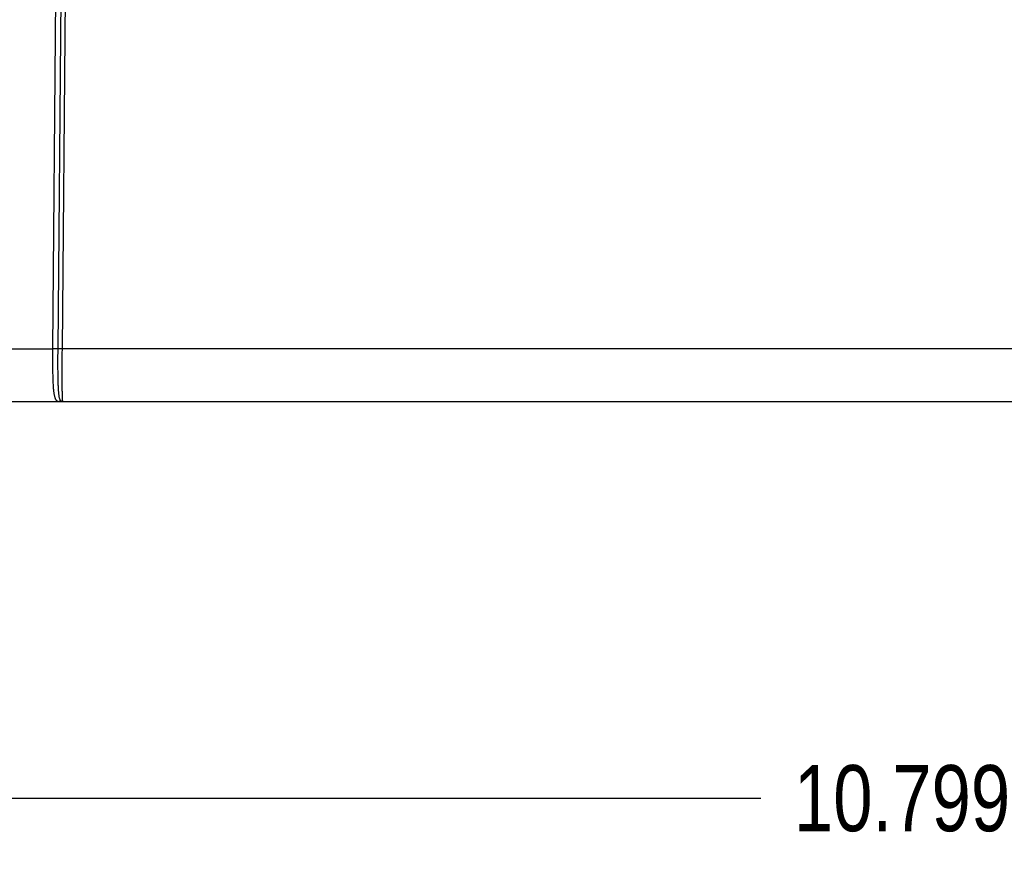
# Model space of a CAD drawing. Header units: inches. Extents: x 0 to 34, y 0 to 22.
# Tile 34 of 120: x 18.5 to 20.3, y 4.8 to 6.4. Entities that reach past the tile are written whole.
import ezdxf

# ---------------------------------------------------------------- set-up
doc = ezdxf.new("R2010")
doc.units = ezdxf.units.IN
doc.header["$LTSCALE"] = 1.87
doc.header["$MEASUREMENT"] = 0
doc.layers.get('0').update_dxf_attribs({"linetype": 'CONTINUOUS'})
doc.layers.add('DIMENSIONS', color=7, linetype='CONTINUOUS')
doc.styles.get("Standard").update_dxf_attribs({"font": 'txt', "width": 0.8})
doc.dimstyles.new('DIMSTYLE_1', dxfattribs={"dimtxt": 0.125, "dimasz": 0.18, "dimexe": 0.18, "dimexo": 0.0625, "dimgap": 0.09, "dimtad": 0, "dimtih": 1, "dimtoh": 1, "dimdec": 3, "dimzin": 4, "dimdsep": 46, "dimtxsty": 'STANDARD', "dimblk": '_FILLED', "dimblk1": '_FILLED', "dimblk2": '_FILLED', "dimcen": 0.09, "dimadec": 0, "dimazin": 0, "dimtp": 0.01, "dimtm": 0.01, "dimtfac": 1, "dimtdec": 3, "dimtofl": 0, "dimtmove": 0, "dimatfit": 3, "dimldrblk": '_FILLED', "dimfxl": 1, "dimtolj": 1, "dimtzin": 4, "dimarcsym": 0})

# ---------------------------------------------------------------- blocks, each defined once
blk = doc.blocks.new('_FILLED')
at = {"color": 0, "linetype": 'BYBLOCK'}
blk.add_solid([(0, 0), (-1, 0.174), (-1, -0.174)], dxfattribs=at)
blk = doc.blocks.new('*D4')
at = {"layer": 'DIMENSIONS', "color": 2, "linetype": 'CONTINUOUS'}
for p, q in [((15.3566, 7.2384), (15.3566, 4.8419)), ((26.1556, 5.6689), (26.1556, 4.8419)), ((15.3566, 4.9669), (19.8731, 4.9669)), ((26.1556, 4.9669), (21.5231, 4.9669))]:
    blk.add_line(p, q, dxfattribs=at)
at = {"layer": 'DIMENSIONS', "color": 2, "linetype": 'CONTINUOUS', "xscale": 0.18, "yscale": 0.18, "zscale": 0.18, "rotation": 180}
blk.add_blockref('_FILLED', (15.3566, 4.9669), dxfattribs=at)
at = {"layer": 'DIMENSIONS', "color": 2, "linetype": 'CONTINUOUS', "xscale": 0.18, "yscale": 0.18, "zscale": 0.18}
blk.add_blockref('_FILLED', (26.1556, 4.9669), dxfattribs=at)
at = {"layer": 'DIMENSIONS', "color": 2, "linetype": 'CONTINUOUS', "width": 0.8}
for s, p in [('10.799', (19.9356, 4.9044)), ('[', (20.6606, 4.9044)), ('274.29', (20.7606, 4.9044)), (']', (21.3606, 4.9044))]:
    blk.add_text(s, height=0.125, dxfattribs=at).set_placement(p)

msp = doc.modelspace()

# ---------------------------------------------------------------- linework, layer by layer
at = {"color": 7, "linetype": 'CONTINUOUS'}
for p, q in [((18.5415, 6.7041), (18.5338, 5.816)), ((18.5513, 6.7041), (18.5435, 5.8161)), ((18.5523, 5.816), (18.56, 6.7041)), ((18.0319, 5.816), (18.5338, 5.816)), ((25.7329, 5.816), (18.5523, 5.816)), ((17.015, 5.7169), (26.0463, 5.7169))]:
    msp.add_line(p, q, dxfattribs=at)
for points, knots in [([(18.5338, 5.816), (18.5337, 5.8142), (18.5337, 5.8104), (18.5337, 5.8047), (18.5337, 5.7991), (18.5337, 5.7935), (18.5337, 5.7881), (18.5338, 5.7827), (18.5338, 5.7774), (18.5339, 5.7723), (18.534, 5.7673), (18.5341, 5.7624), (18.5343, 5.7578), (18.5345, 5.7533), (18.5347, 5.749), (18.5349, 5.745), (18.5352, 5.7412), (18.5356, 5.7376), (18.536, 5.7343), (18.5364, 5.7313), (18.5369, 5.7286), (18.5375, 5.7261), (18.5381, 5.7239), (18.5389, 5.722), (18.5397, 5.7204), (18.5406, 5.7191), (18.5417, 5.7181), (18.5428, 5.7175), (18.5439, 5.7171), (18.5451, 5.7169), (18.5459, 5.7169), (18.5463, 5.7169)], [0, 0, 0, 0, 0.054585, 0.108963, 0.162957, 0.21639, 0.26909, 0.320886, 0.371607, 0.421089, 0.469171, 0.515701, 0.560528, 0.603512, 0.64452, 0.683425, 0.720113, 0.754481, 0.78644, 0.815917, 0.842854, 0.86723, 0.889059, 0.908414, 0.925463, 0.940517, 0.954042, 0.966378, 0.977793, 0.988858, 1, 1, 1, 1]), ([(18.5435, 5.8161), (18.5434, 5.8161), (18.5432, 5.8161), (18.5429, 5.816), (18.5424, 5.816), (18.5419, 5.816), (18.5413, 5.816), (18.5407, 5.816), (18.54, 5.816), (18.5392, 5.816), (18.5384, 5.816), (18.5375, 5.816), (18.5366, 5.816), (18.5357, 5.816), (18.5347, 5.816), (18.5341, 5.816), (18.5338, 5.816)], [0, 0, 0, 0, 0.026555, 0.062101, 0.10631, 0.158776, 0.219014, 0.286468, 0.360515, 0.440471, 0.525598, 0.615108, 0.708174, 0.803938, 0.901514, 1, 1, 1, 1]), ([(18.5435, 5.8161), (18.5435, 5.8142), (18.5435, 5.8103), (18.5434, 5.8046), (18.5434, 5.799), (18.5434, 5.7934), (18.5434, 5.7878), (18.5434, 5.7824), (18.5434, 5.7771), (18.5435, 5.7719), (18.5436, 5.7669), (18.5436, 5.762), (18.5437, 5.7573), (18.5439, 5.7529), (18.544, 5.7486), (18.5442, 5.7445), (18.5444, 5.7407), (18.5446, 5.7372), (18.5449, 5.7339), (18.5452, 5.7309), (18.5455, 5.7281), (18.5459, 5.7257), (18.5464, 5.7236), (18.5469, 5.7217), (18.5475, 5.7202), (18.5481, 5.719), (18.5489, 5.7182), (18.5495, 5.7178), (18.5498, 5.7177)], [0, 0, 0, 0, 0.057524, 0.114827, 0.171719, 0.228011, 0.283514, 0.338046, 0.391425, 0.443479, 0.494036, 0.54293, 0.589996, 0.635079, 0.678039, 0.718738, 0.757048, 0.792839, 0.826007, 0.856462, 0.88411, 0.908888, 0.930773, 0.949762, 0.965939, 0.979537, 0.990596, 1, 1, 1, 1]), ([(18.5523, 5.816), (18.552, 5.816), (18.5514, 5.8161), (18.5504, 5.8161), (18.5495, 5.8161), (18.5487, 5.8161), (18.5478, 5.8161), (18.5471, 5.8161), (18.5463, 5.8161), (18.5457, 5.8161), (18.5451, 5.8161), (18.5446, 5.8161), (18.5441, 5.8161), (18.5438, 5.8161), (18.5436, 5.8161), (18.5435, 5.8161)], [0, 0, 0, 0, 0.106039, 0.210941, 0.313582, 0.412862, 0.507718, 0.597133, 0.680149, 0.755877, 0.823505, 0.88231, 0.931661, 0.971031, 1, 1, 1, 1]), ([(18.5532, 5.7169), (18.5532, 5.7169), (18.5531, 5.7172), (18.553, 5.7176), (18.5529, 5.7184), (18.5528, 5.7195), (18.5527, 5.7209), (18.5526, 5.7226), (18.5526, 5.7245), (18.5525, 5.7268), (18.5524, 5.7294), (18.5524, 5.7322), (18.5523, 5.7352), (18.5522, 5.7386), (18.5522, 5.7422), (18.5522, 5.746), (18.5521, 5.75), (18.5521, 5.7542), (18.5521, 5.7587), (18.5521, 5.7633), (18.5521, 5.7681), (18.5521, 5.773), (18.5521, 5.7781), (18.5521, 5.7833), (18.5521, 5.7886), (18.5521, 5.794), (18.5521, 5.7994), (18.5522, 5.8049), (18.5522, 5.8105), (18.5523, 5.8142), (18.5523, 5.816)], [0, 0, 0, 0, 0.001889, 0.006701, 0.014585, 0.025544, 0.039551, 0.056562, 0.076524, 0.099376, 0.125054, 0.153484, 0.18458, 0.218244, 0.254369, 0.292842, 0.333541, 0.376342, 0.421111, 0.467706, 0.515976, 0.565763, 0.616917, 0.669289, 0.722726, 0.777072, 0.83215, 0.887781, 0.943788, 1, 1, 1, 1]), ([(18.5498, 5.7177), (18.5495, 5.7176), (18.5489, 5.7173), (18.5481, 5.7171), (18.5472, 5.7169), (18.5466, 5.7169), (18.5463, 5.7169)], [0, 0, 0, 0, 0.251629, 0.50188, 0.75118, 1, 1, 1, 1]), ([(18.5498, 5.7177), (18.5501, 5.7175), (18.5509, 5.7172), (18.552, 5.717), (18.5528, 5.7169), (18.5532, 5.7169)], [0, 0, 0, 0, 0.338275, 0.670269, 1, 1, 1, 1])]:
    msp.add_open_spline(points, degree=3, knots=knots, dxfattribs=at)

# ---------------------------------------------------------------- dimensions: what is measured, and where the dimension line sits
at = {"layer": 'DIMENSIONS', "color": 2, "linetype": 'CONTINUOUS'}
dim = msp.add_linear_dim(base=(26.1556, 4.9669), p1=(15.3566, 7.2384), p2=(26.1556, 5.6689), dimstyle='DIMSTYLE_1', dxfattribs=at)
dim.commit()
dim.dimension.update_dxf_attribs({"geometry": '*D4', "text_midpoint": (20.6981, 4.9669), "dimtype": 160})

doc.saveas('drawing.dxf')
